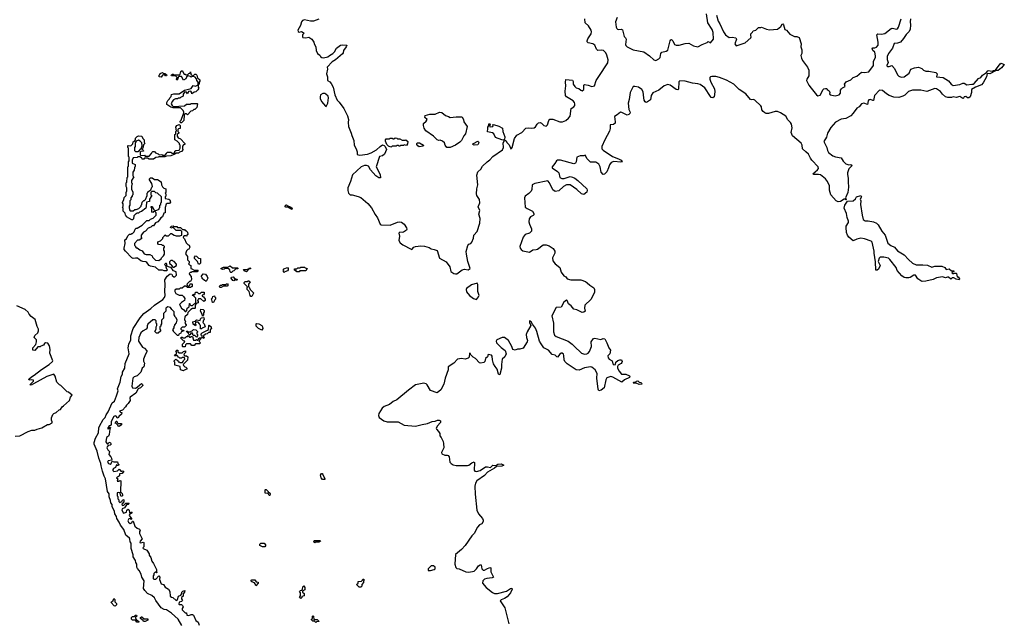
# Model space of a CAD drawing. Extents: x 2494118 to 2687960, y 757339 to 915227.
# Tile 148 of 256: x 2607021 to 2620138, y 818890 to 826925. Entities that reach past the tile are written whole.
import ezdxf

# ---------------------------------------------------------------- set-up
doc = ezdxf.new("R2010")
doc.units = 0

msp = doc.modelspace()

# ---------------------------------------------------------------- linework, layer by layer
at = {"layer": '0CON20XD'}
for points in [[(2611006, 826934), (2610935, 826906), (2610895, 826906), (2610815, 826924), (2610790, 826915), (2610774, 826895), (2610762, 826848), (2610728, 826785), (2610729, 826769), (2610745, 826760), (2610775, 826766), (2610810, 826745), (2610790, 826725), (2610790, 826695), (2610795, 826690), (2610835, 826682), (2610875, 826692), (2610915, 826668), (2610942, 826625), (2610948, 826595), (2610968, 826565), (2610972, 826515), (2610988, 826475), (2611020, 826455), (2611030, 826435), (2611048, 826422), (2611067, 826417), (2611125, 826429), (2611150, 826450), (2611195, 826477), (2611214, 826496), (2611242, 826548), (2611293, 826587), (2611325, 826592), (2611378, 826588), (2611372, 826565), (2611333, 826515), (2611330, 826485), (2611320, 826470), (2611229, 826391), (2611186, 826365), (2611118, 826295), (2611120, 826265), (2611110, 826205), (2611123, 826163), (2611122, 826115), (2611155, 826097), (2611170, 826075), (2611197, 826025), (2611218, 825925), (2611252, 825855), (2611279, 825829), (2611339, 825745), (2611388, 825645), (2611400, 825595), (2611396, 825555), (2611403, 825503), (2611439, 825415), (2611444, 825385), (2611471, 825315), (2611479, 825255), (2611502, 825205), (2611518, 825165), (2611515, 825130), (2611551, 825121), (2611653, 825137), (2611705, 825154), (2611775, 825192), (2611825, 825239), (2611855, 825258), (2611875, 825251), (2611888, 825238), (2611908, 825195), (2611881, 825135), (2611855, 825115), (2611814, 825106), (2611768, 824965), (2611790, 824935), (2611825, 824860), (2611828, 824822), (2611805, 824820), (2611765, 824848), (2611695, 824928), (2611667, 824977), (2611643, 824983), (2611615, 824982), (2611570, 824965), (2611455, 824861), (2611430, 824770), (2611393, 824685), (2611391, 824651), (2611403, 824615), (2611425, 824595), (2611452, 824592), (2611532, 824572), (2611566, 824556), (2611658, 824478), (2611709, 824419), (2611755, 824331), (2611786, 824286), (2611825, 824203), (2611835, 824194), (2611955, 824188), (2612055, 824228), (2612085, 824234), (2612108, 824228), (2612142, 824202), (2612176, 824156), (2612179, 824135), (2612174, 824125), (2612135, 824096), (2612115, 824091), (2612085, 824096), (2612074, 824085), (2612080, 824045), (2612071, 823985), (2612091, 823955), (2612125, 823927), (2612235, 823869), (2612245, 823868), (2612272, 823895), (2612295, 823906), (2612365, 823914), (2612415, 823909), (2612475, 823893), (2612505, 823874), (2612543, 823867), (2612582, 823852), (2612615, 823752), (2612703, 823703), (2612751, 823635), (2612766, 823575), (2612805, 823548), (2612825, 823540), (2612845, 823543), (2612916, 823595), (2612945, 823603), (2612995, 823597), (2613023, 823615), (2612992, 823705), (2612972, 823802), (2612971, 823839), (2612990, 823920), (2613005, 823935), (2613030, 823945), (2613045, 823964), (2613065, 824015), (2613071, 824055), (2613115, 824106), (2613153, 824215), (2613157, 824277), (2613140, 824335), (2613151, 824385), (2613131, 824435), (2613150, 824485), (2613145, 824531), (2613111, 824585), (2613106, 824605), (2613112, 824675), (2613124, 824725), (2613112, 824855), (2613125, 824899), (2613164, 824935), (2613185, 824974), (2613250, 825035), (2613285, 825060), (2613326, 825105), (2613455, 825192), (2613466, 825225), (2613464, 825286), (2613482, 825318), (2613498, 825315), (2613516, 825285), (2613541, 825261), (2613565, 825208), (2613575, 825212), (2613580, 825225), (2613612, 825345), (2613645, 825389), (2613712, 825425), (2613765, 825482), (2613794, 825486), (2613835, 825480), (2613875, 825485), (2613895, 825498), (2613915, 825533), (2613935, 825552), (2613955, 825557), (2613975, 825546), (2614004, 825515), (2614035, 825509), (2614053, 825525), (2614071, 825585), (2614085, 825602), (2614125, 825602), (2614215, 825567), (2614254, 825566), (2614296, 825585), (2614334, 825616), (2614355, 825643), (2614366, 825744), (2614405, 825766), (2614415, 825785), (2614418, 825805), (2614413, 825825), (2614395, 825847), (2614305, 825899), (2614294, 825914), (2614290, 825975), (2614299, 826045), (2614291, 826095), (2614295, 826130), (2614385, 826118), (2614394, 826104), (2614396, 826065), (2614415, 826034), (2614435, 826016), (2614468, 826008), (2614497, 825985), (2614515, 825979), (2614536, 825995), (2614537, 826053), (2614545, 826062), (2614595, 826054), (2614645, 826036), (2614681, 826045), (2614700, 826115), (2614735, 826169), (2614858, 826352), (2614862, 826392), (2614845, 826454), (2614828, 826485), (2614798, 826515), (2614775, 826520), (2614725, 826516), (2614705, 826532), (2614685, 826586), (2614655, 826606), (2614595, 826617), (2614582, 826632), (2614580, 826645), (2614590, 826670), (2614634, 826736), (2614639, 826765), (2614634, 826785), (2614601, 826845), (2614555, 826882), (2614550, 826935)], [(2618888, 826938), (2618883, 826895), (2618889, 826855), (2618886, 826795), (2618867, 826763), (2618848, 826745), (2618830, 826730), (2618796, 826675), (2618755, 826627), (2618715, 826614), (2618671, 826609), (2618650, 826545), (2618594, 826476), (2618579, 826435), (2618576, 826395), (2618593, 826355), (2618572, 826315), (2618575, 826310), (2618585, 826303), (2618605, 826303), (2618640, 826315), (2618676, 826276), (2618687, 826245), (2618721, 826185), (2618734, 826174), (2618765, 826161), (2618805, 826166), (2618870, 826215), (2618895, 826268), (2618944, 826286), (2618995, 826293), (2619040, 826275), (2619063, 826253), (2619095, 826240), (2619135, 826242), (2619225, 826222), (2619242, 826205), (2619234, 826164), (2619326, 826156), (2619395, 826112), (2619429, 826065), (2619455, 826049), (2619545, 826064), (2619585, 826080), (2619605, 826078), (2619638, 826058), (2619705, 826068), (2619723, 826067), (2619738, 826075), (2619795, 826144), (2619825, 826156), (2619849, 826185), (2619900, 826220), (2619915, 826242), (2619925, 826248), (2619975, 826242), (2619995, 826250), (2620020, 826250), (2620020, 826245), (2619945, 826204), (2619912, 826208), (2619902, 826165), (2619858, 826085), (2619834, 826056), (2619754, 826026), (2619702, 825995), (2619702, 825958), (2619685, 825900), (2619665, 825883), (2619650, 825885), (2619625, 825902), (2619605, 825898), (2619595, 825880), (2619585, 825878), (2619545, 825904), (2619495, 825889), (2619455, 825900), (2619435, 825890), (2619385, 825890), (2619355, 825899), (2619315, 825932), (2619288, 825968), (2619235, 826005), (2619215, 826011), (2619105, 825968), (2619025, 825988), (2618915, 825987), (2618862, 825968), (2618815, 825922), (2618785, 825905), (2618735, 825889), (2618666, 825894), (2618606, 825916), (2618568, 825938), (2618515, 825984), (2618475, 825986), (2618409, 825915), (2618395, 825850), (2618385, 825849), (2618355, 825862), (2618335, 825858), (2618326, 825845), (2618315, 825798), (2618265, 825813), (2618238, 825805), (2618205, 825766), (2618173, 825747), (2618125, 825679), (2618093, 825647), (2618025, 825610), (2617965, 825602), (2617891, 825559), (2617829, 825491), (2617785, 825415), (2617769, 825361), (2617736, 825305), (2617773, 825225), (2617782, 825185), (2617795, 825159), (2617853, 825115), (2617890, 825100), (2617965, 825086), (2617991, 825041), (2618028, 825005), (2618065, 824992), (2618095, 824998), (2618110, 824985), (2618069, 824941), (2618050, 824885), (2618048, 824865), (2618060, 824815), (2618057, 824765), (2618064, 824696), (2618052, 824625), (2618023, 824553), (2618030, 824530), (2618025, 824527), (2618017, 824537), (2618005, 824538), (2617955, 824506), (2617925, 824500), (2617898, 824515), (2617828, 824595), (2617808, 824655), (2617811, 824715), (2617782, 824772), (2617755, 824806), (2617690, 824860), (2617664, 824866), (2617600, 824865), (2617588, 824875), (2617650, 824925), (2617661, 824945), (2617659, 824965), (2617574, 825055), (2617555, 825081), (2617530, 825135), (2617495, 825165), (2617451, 825205), (2617446, 825255), (2617432, 825282), (2617315, 825381), (2617299, 825425), (2617312, 825485), (2617302, 825535), (2617292, 825555), (2617255, 825591), (2617229, 825639), (2617157, 825687), (2617115, 825701), (2617085, 825702), (2616995, 825675), (2616965, 825676), (2616946, 825685), (2616925, 825702), (2616909, 825725), (2616903, 825765), (2616895, 825779), (2616816, 825856), (2616795, 825862), (2616775, 825858), (2616757, 825865), (2616697, 825937), (2616606, 825996), (2616535, 826066), (2616439, 826119), (2616344, 826156), (2616295, 826168), (2616241, 826169), (2616224, 826166), (2616216, 826155), (2616216, 826135), (2616230, 826095), (2616279, 826005), (2616281, 825965), (2616273, 825897), (2616256, 825884), (2616235, 825889), (2616222, 825902), (2616147, 826017), (2616085, 826061), (2616055, 826072), (2615985, 826081), (2615885, 826107), (2615815, 826113), (2615804, 826096), (2615799, 826001), (2615790, 825990), (2615765, 825997), (2615689, 826055), (2615654, 826064), (2615609, 826045), (2615535, 825985), (2615458, 825952), (2615435, 825915), (2615425, 825857), (2615385, 825830), (2615365, 825824), (2615355, 825830), (2615339, 825855), (2615336, 825886), (2615328, 825965), (2615311, 825995), (2615264, 826025), (2615215, 826038), (2615196, 826034), (2615153, 825957), (2615142, 825865), (2615126, 825815), (2615138, 825728), (2615154, 825695), (2615150, 825675), (2615138, 825662), (2615114, 825656), (2615045, 825690), (2615025, 825692), (2614983, 825657), (2614945, 825636), (2614956, 825565), (2614952, 825548), (2614932, 825528), (2614886, 825524), (2614887, 825475), (2614878, 825442), (2614815, 825328), (2614777, 825235), (2614775, 825207), (2614795, 825188), (2614918, 825105), (2615000, 825075), (2615035, 825056), (2615044, 825044)], [(2614979, 826955), (2614957, 826895), (2614967, 826825), (2614976, 826806), (2614987, 826797), (2615005, 826793), (2615035, 826797), (2615051, 826791), (2615072, 826702), (2615094, 826684), (2615102, 826668), (2615092, 826595), (2615095, 826582), (2615115, 826562), (2615195, 826523), (2615335, 826496), (2615410, 826445), (2615470, 826390), (2615495, 826381), (2615535, 826402), (2615555, 826423), (2615563, 826477), (2615574, 826495), (2615635, 826505), (2615655, 826521), (2615688, 826642), (2615695, 826657), (2615705, 826660), (2615721, 826645), (2615745, 826594), (2615765, 826584), (2615805, 826588), (2615885, 826609), (2615935, 826612), (2615998, 826578), (2616055, 826564), (2616115, 826596), (2616179, 826621), (2616195, 826637), (2616225, 826618), (2616265, 826665), (2616260, 826755), (2616245, 826795), (2616187, 826885), (2616169, 827005)], [(2616303, 826985), (2616327, 826907), (2616350, 826870), (2616398, 826765), (2616425, 826724), (2616475, 826686), (2616515, 826692), (2616563, 826683), (2616570, 826665), (2616550, 826605), (2616565, 826578), (2616688, 826615), (2616762, 826685), (2616767, 826695), (2616760, 826715), (2616762, 826735), (2616785, 826760), (2616792, 826778), (2616830, 826785), (2616865, 826822), (2616895, 826820), (2616905, 826827), (2616970, 826800), (2617012, 826792), (2617115, 826801), (2617160, 826835), (2617179, 826865), (2617190, 826870), (2617198, 826858), (2617214, 826795), (2617235, 826787), (2617281, 826731), (2617345, 826702), (2617375, 826700), (2617407, 826687), (2617432, 826605), (2617427, 826565), (2617443, 826523), (2617439, 826475), (2617429, 826449), (2617435, 826415), (2617451, 826381), (2617516, 826295), (2617534, 826255), (2617532, 826178), (2617506, 826135), (2617504, 826115), (2617536, 826055), (2617565, 826015), (2617636, 825925), (2617655, 825910), (2617685, 825922), (2617725, 825994), (2617735, 826004), (2617755, 826010), (2617775, 826008), (2617780, 825995), (2617806, 825976), (2617812, 825955), (2617808, 825938), (2617820, 825925), (2617885, 825913), (2617937, 825925), (2617954, 825945), (2617958, 825985), (2617968, 826005), (2617981, 826019), (2618018, 826035), (2618008, 826065), (2618032, 826098), (2618095, 826125), (2618126, 826154), (2618173, 826175), (2618234, 826226), (2618275, 826221), (2618335, 826233), (2618396, 826315), (2618395, 826370), (2618421, 826425), (2618423, 826445), (2618413, 826493), (2618388, 826515), (2618377, 826545), (2618385, 826551), (2618415, 826551), (2618435, 826558), (2618457, 826585), (2618459, 826625), (2618438, 826725), (2618455, 826738), (2618504, 826734), (2618545, 826742), (2618630, 826810), (2618645, 826814), (2618705, 826800), (2618715, 826803), (2618729, 826825), (2618763, 826935)], [(2609175, 825550), (2609162, 825552), (2609160, 825575), (2609172, 825588), (2609200, 825665), (2609210, 825675), (2609210, 825695), (2609198, 825718), (2609162, 825752), (2609065, 825750), (2609035, 825760), (2608980, 825795), (2608982, 825825), (2608995, 825850), (2609018, 825872), (2609020, 825885), (2609038, 825902), (2609045, 825930), (2609075, 825940), (2609145, 825940), (2609215, 825988), (2609305, 826010), (2609333, 826047), (2609365, 826040), (2609400, 826060), (2609400, 826095), (2609380, 826115), (2609378, 826138), (2609358, 826158), (2609335, 826170), (2609315, 826170), (2609305, 826160), (2609295, 826170), (2609265, 826180), (2609242, 826158), (2609235, 826140), (2609205, 826120), (2609178, 826168), (2609145, 826170), (2609132, 826158), (2609130, 826135), (2609115, 826120), (2609110, 826135), (2609120, 826145), (2609120, 826155), (2609098, 826178), (2609045, 826180), (2609040, 826185), (2609055, 826200), (2609065, 826200), (2609075, 826190), (2609145, 826190), (2609158, 826202), (2609170, 826235), (2609185, 826250), (2609212, 826202), (2609225, 826200), (2609235, 826190), (2609258, 826192), (2609275, 826210), (2609288, 826212), (2609295, 826230), (2609302, 826202), (2609325, 826180), (2609338, 826182), (2609355, 826200), (2609368, 826198), (2609380, 826185), (2609392, 826152), (2609420, 826125), (2609420, 826105), (2609410, 826095), (2609410, 826065), (2609400, 826060), (2609400, 826025), (2609408, 826015), (2609395, 825990), (2609370, 825965), (2609345, 825960), (2609330, 825945), (2609315, 825940), (2609312, 825962), (2609302, 825972), (2609272, 825968), (2609255, 825940), (2609245, 825960), (2609215, 825960), (2609200, 825935), (2609200, 825905), (2609162, 825888), (2609155, 825880), (2609135, 825880), (2609122, 825872), (2609095, 825870), (2609072, 825858), (2609052, 825838), (2609040, 825805), (2609052, 825782), (2609065, 825770), (2609215, 825780), (2609245, 825800), (2609295, 825800), (2609305, 825808), (2609385, 825810), (2609390, 825805), (2609380, 825755), (2609355, 825730), (2609342, 825728), (2609325, 825712), (2609302, 825708), (2609255, 825660), (2609245, 825670), (2609225, 825670), (2609212, 825658), (2609208, 825585), (2609175, 825550)], [(2620055, 826250), (2620020, 826250), (2620020, 826255), (2620081, 826339), (2620097, 826347), (2620138, 826328), (2620103, 826285), (2620055, 826250)], [(2608905, 826160), (2608880, 826165), (2608880, 826185), (2608890, 826195), (2608892, 826208), (2608925, 826220), (2608935, 826210), (2608955, 826210), (2608977, 826197), (2608980, 826185), (2608975, 826180), (2608965, 826180), (2608955, 826190), (2608922, 826188), (2608905, 826160)], [(2611105, 825770), (2611128, 825815), (2611137, 825887), (2611130, 825905), (2611100, 825935), (2611085, 825942), (2611058, 825942), (2611030, 825925), (2611022, 825898), (2611022, 825875), (2611044, 825835), (2611095, 825772), (2611105, 825770)], [(2612755, 825222), (2612710, 825225), (2612688, 825255), (2612682, 825285), (2612655, 825308), (2612625, 825320), (2612605, 825318), (2612585, 825324), (2612536, 825376), (2612434, 825445), (2612411, 825481), (2612399, 825515), (2612403, 825545), (2612438, 825575), (2612448, 825595), (2612420, 825625), (2612425, 825648), (2612485, 825668), (2612555, 825667), (2612615, 825693), (2612645, 825688), (2612695, 825650), (2612735, 825637), (2612755, 825622), (2612835, 825633), (2612905, 825632), (2612916, 825626), (2612933, 825595), (2612937, 825565), (2612982, 825505), (2612960, 825405), (2612940, 825380), (2612905, 825318), (2612883, 825297), (2612826, 825254), (2612755, 825222)], [(2608448, 824762), (2608452, 824825), (2608460, 824835), (2608460, 824965), (2608470, 824975), (2608470, 825035), (2608480, 825045), (2608480, 825095), (2608470, 825105), (2608470, 825215), (2608463, 825223), (2608462, 825245), (2608465, 825250), (2608502, 825248), (2608528, 825272), (2608535, 825300), (2608550, 825310), (2608562, 825328), (2608563, 825347), (2608585, 825370), (2608605, 825378), (2608650, 825375), (2608662, 825342), (2608678, 825325), (2608680, 825295), (2608690, 825275), (2608672, 825258), (2608660, 825215), (2608650, 825205), (2608668, 825188), (2608670, 825175), (2608635, 825170), (2608628, 825162), (2608628, 825128), (2608638, 825118), (2608685, 825120), (2608695, 825110), (2608745, 825110), (2608778, 825142), (2608782, 825158), (2608795, 825170), (2608815, 825170), (2608832, 825152), (2608865, 825140), (2608878, 825128), (2608915, 825130), (2608925, 825120), (2608958, 825122), (2608978, 825142), (2608985, 825160), (2609035, 825160), (2609048, 825148), (2609075, 825150), (2609088, 825162), (2609090, 825175), (2609100, 825185), (2609145, 825190), (2609160, 825215), (2609160, 825255), (2609150, 825265), (2609148, 825278), (2609118, 825308), (2609090, 825325), (2609090, 825395), (2609100, 825405), (2609100, 825435), (2609110, 825445), (2609100, 825495), (2609115, 825518), (2609145, 825530), (2609160, 825515), (2609160, 825475), (2609138, 825472), (2609128, 825462), (2609128, 825438), (2609140, 825425), (2609140, 825415), (2609120, 825395), (2609120, 825375), (2609132, 825352), (2609165, 825340), (2609220, 825275), (2609220, 825265), (2609202, 825258), (2609188, 825242), (2609188, 825208), (2609200, 825195), (2609175, 825170), (2609148, 825162), (2609135, 825150), (2609105, 825150), (2609090, 825135), (2609035, 825112), (2608975, 825110), (2608955, 825100), (2608875, 825100), (2608867, 825093), (2608835, 825090), (2608805, 825070), (2608745, 825070), (2608725, 825080), (2608685, 825080), (2608675, 825070), (2608655, 825070), (2608648, 825088), (2608635, 825090), (2608625, 825100), (2608595, 825100), (2608585, 825090), (2608532, 825088), (2608520, 825055), (2608520, 825015), (2608558, 824998), (2608560, 824975), (2608550, 824955), (2608547, 824923), (2608530, 824895), (2608530, 824845), (2608540, 824835), (2608510, 824785), (2608510, 824755), (2608520, 824745), (2608517, 824723), (2608510, 824715), (2608510, 824665), (2608530, 824635), (2608530, 824595), (2608520, 824585), (2608520, 824575), (2608500, 824555), (2608500, 824525), (2608490, 824515), (2608490, 824455), (2608480, 824445), (2608478, 824425), (2608482, 824392), (2608495, 824380), (2608535, 824380), (2608555, 824400), (2608575, 824400), (2608608, 824412), (2608640, 824445), (2608640, 824455), (2608650, 824465), (2608652, 824498), (2608675, 824520), (2608685, 824520), (2608698, 824532), (2608720, 824585), (2608720, 824615), (2608730, 824625), (2608730, 824635), (2608768, 824662), (2608780, 824695), (2608790, 824705), (2608780, 824745), (2608750, 824795), (2608752, 824808), (2608765, 824820), (2608785, 824820), (2608815, 824800), (2608855, 824800), (2608908, 824768), (2608910, 824725), (2608922, 824702), (2608942, 824682), (2608970, 824675), (2608968, 824625), (2608960, 824615), (2608966, 824606), (2608970, 824575), (2608960, 824565), (2608960, 824545), (2609010, 824535), (2609020, 824525), (2609030, 824495), (2609015, 824480), (2608985, 824480), (2608972, 824468), (2608958, 824425), (2608960, 824355), (2608942, 824348), (2608925, 824300), (2608902, 824288), (2608885, 824260), (2608860, 824235), (2608830, 824220), (2608805, 824180), (2608785, 824180), (2608770, 824165), (2608732, 824148), (2608698, 824112), (2608672, 824098), (2608640, 824055), (2608640, 824025), (2608648, 824012), (2608615, 823990), (2608592, 823988), (2608552, 823948), (2608550, 823925), (2608560, 823915), (2608562, 823902), (2608575, 823890), (2608588, 823888), (2608622, 823862), (2608655, 823850), (2608678, 823808), (2608705, 823798), (2608755, 823800), (2608785, 823780), (2608792, 823762), (2608832, 823722), (2608875, 823720), (2608908, 823742), (2608910, 823755), (2608938, 823782), (2608950, 823805), (2608950, 823845), (2608940, 823855), (2608940, 823885), (2608950, 823895), (2608950, 823905), (2608938, 823918), (2608925, 823920), (2608915, 823930), (2608872, 823932), (2608860, 823945), (2608862, 823968), (2608898, 823982), (2608928, 824012), (2608930, 824025), (2608948, 824042), (2608955, 824060), (2608975, 824050), (2609005, 824050), (2609035, 824080), (2609045, 824080), (2609080, 824055), (2609105, 824048), (2609155, 824048), (2609180, 824055), (2609180, 824105), (2609168, 824118), (2609105, 824120), (2609065, 824160), (2609035, 824150), (2609030, 824165), (2609042, 824178), (2609065, 824180), (2609075, 824170), (2609115, 824170), (2609125, 824160), (2609165, 824160), (2609192, 824132), (2609215, 824130), (2609225, 824120), (2609235, 824120), (2609258, 824098), (2609260, 824065), (2609250, 824055), (2609248, 824042), (2609235, 824050), (2609215, 824050), (2609202, 824038), (2609200, 824025), (2609218, 824008), (2609240, 823955), (2609262, 823932), (2609280, 823925), (2609290, 823895), (2609275, 823870), (2609262, 823868), (2609242, 823848), (2609228, 823808), (2609258, 823775), (2609258, 823728), (2609280, 823705), (2609280, 823685), (2609270, 823675), (2609282, 823662), (2609300, 823655), (2609302, 823612), (2609315, 823610), (2609345, 823590), (2609395, 823590), (2609400, 823585), (2609385, 823570), (2609315, 823570), (2609305, 823560), (2609292, 823558), (2609280, 823545), (2609282, 823532), (2609307, 823507), (2609310, 823465), (2609295, 823440), (2609282, 823438), (2609252, 823408), (2609250, 823395), (2609262, 823382), (2609275, 823380), (2609288, 823392), (2609292, 823408), (2609315, 823410), (2609320, 823405), (2609320, 823375), (2609315, 823370), (2609305, 823370), (2609295, 823360), (2609255, 823360), (2609235, 823380), (2609215, 823380), (2609185, 823350), (2609158, 823352), (2609145, 823340), (2609105, 823338), (2609090, 823325), (2609090, 823305), (2609100, 823280), (2609145, 823260), (2609185, 823260), (2609202, 823242), (2609220, 823215), (2609218, 823185), (2609175, 823162), (2609148, 823135), (2609176, 823086), (2609210, 823065), (2609225, 823040), (2609235, 823040), (2609248, 823052), (2609253, 823087), (2609278, 823102), (2609282, 823148), (2609288, 823148), (2609290, 823135), (2609302, 823122), (2609325, 823120), (2609368, 823162), (2609368, 823218), (2609338, 823248), (2609320, 823255), (2609335, 823270), (2609345, 823260), (2609358, 823272), (2609362, 823298), (2609385, 823300), (2609405, 823280), (2609425, 823280), (2609445, 823300), (2609478, 823298), (2609480, 823275), (2609468, 823262), (2609452, 823258), (2609450, 823245), (2609468, 823238), (2609490, 823205), (2609490, 823185), (2609475, 823172), (2609435, 823210), (2609402, 823208), (2609400, 823195), (2609390, 823185), (2609400, 823175), (2609400, 823155), (2609372, 823148), (2609360, 823125), (2609360, 823085), (2609355, 823080), (2609325, 823080), (2609302, 823068), (2609262, 823028), (2609255, 823000), (2609222, 822968), (2609218, 822935), (2609228, 822905), (2609220, 822885), (2609240, 822865), (2609240, 822855), (2609215, 822830), (2609185, 822830), (2609170, 822815), (2609170, 822805), (2609182, 822792), (2609205, 822790), (2609208, 822782), (2609172, 822768), (2609166, 822754), (2609142, 822738), (2609135, 822720), (2609125, 822720), (2609070, 822775), (2609070, 822785), (2609060, 822795), (2609080, 822825), (2609080, 822845), (2609090, 822855), (2609090, 822865), (2609112, 822888), (2609120, 822925), (2609108, 822958), (2609090, 822975), (2609090, 822985), (2609080, 822995), (2609080, 823035), (2609047, 823067), (2609032, 823092), (2608995, 823104), (2608970, 823085), (2608968, 823045), (2608938, 823012), (2608936, 822954), (2608910, 822925), (2608910, 822875), (2608900, 822865), (2608900, 822845), (2608890, 822835), (2608890, 822805), (2608900, 822785), (2608865, 822750), (2608845, 822750), (2608828, 822768), (2608820, 822775), (2608840, 822805), (2608840, 822835), (2608850, 822855), (2608850, 822875), (2608840, 822885), (2608838, 822918), (2608825, 822930), (2608795, 822930), (2608730, 822870), (2608718, 822852), (2608718, 822825), (2608708, 822805), (2608665, 822783), (2608637, 822755), (2608610, 822695), (2608606, 822646), (2608612, 822632), (2608658, 822568), (2608685, 822551), (2608716, 822515), (2608716, 822505), (2608696, 822474), (2608671, 822405), (2608671, 822381), (2608682, 822355), (2608674, 822306), (2608652, 822288), (2608635, 822233), (2608585, 822186), (2608548, 822172), (2608529, 822151), (2608513, 822045), (2608526, 822026), (2608565, 822020), (2608588, 822032), (2608620, 822065), (2608645, 822080), (2608658, 822068), (2608660, 822055), (2608630, 822025), (2608600, 822010), (2608568, 821955), (2608495, 821898), (2608490, 821885), (2608492, 821855), (2608466, 821814), (2608444, 821795), (2608430, 821770), (2608393, 821727), (2608365, 821720)], [(2613465, 825322), (2613445, 825324), (2613359, 825359), (2613338, 825405), (2613318, 825418), (2613252, 825432), (2613260, 825475), (2613258, 825495), (2613270, 825515), (2613272, 825538), (2613285, 825540), (2613290, 825535), (2613280, 825505), (2613295, 825498), (2613326, 825504), (2613330, 825515), (2613320, 825525), (2613335, 825530), (2613405, 825507), (2613455, 825480), (2613458, 825435), (2613486, 825364), (2613479, 825331), (2613465, 825322)], [(2611965, 825230), (2611935, 825242), (2611914, 825264), (2611893, 825307), (2611893, 825327), (2611905, 825340), (2611945, 825340), (2611955, 825350), (2611985, 825350), (2611995, 825340), (2612005, 825340), (2612025, 825352), (2612045, 825350), (2612055, 825340), (2612085, 825340), (2612115, 825320), (2612155, 825320), (2612167, 825327), (2612190, 825305), (2612187, 825273), (2612175, 825250), (2612145, 825260), (2612135, 825250), (2612095, 825250), (2612085, 825240), (2612075, 825240), (2612065, 825250), (2612045, 825250), (2612035, 825240), (2611985, 825240), (2611975, 825232), (2611965, 825230)], [(2608595, 825170), (2608618, 825182), (2608620, 825195), (2608638, 825212), (2608652, 825245), (2608648, 825288), (2608628, 825308), (2608605, 825320), (2608572, 825308), (2608560, 825285), (2608558, 825235), (2608550, 825225), (2608552, 825182), (2608565, 825170), (2608595, 825170)], [(2612345, 825234), (2612325, 825244), (2612311, 825265), (2612310, 825275), (2612322, 825288), (2612348, 825285), (2612400, 825255), (2612397, 825243), (2612345, 825234)], [(2613075, 825253), (2613058, 825265), (2613065, 825278), (2613125, 825308), (2613135, 825300), (2613137, 825285), (2613125, 825261), (2613075, 825253)], [(2615044, 825044), (2615050, 825035), (2615030, 825030), (2614935, 825038), (2614902, 825025), (2614878, 824995), (2614867, 824953), (2614845, 824900), (2614810, 824870), (2614795, 824866), (2614766, 824895), (2614754, 824966), (2614735, 825004), (2614695, 825028), (2614625, 825029), (2614579, 825075), (2614555, 825122), (2614535, 825112), (2614486, 825114), (2614445, 825096), (2614435, 825033), (2614424, 825015), (2614405, 825007), (2614225, 825054), (2614185, 825055), (2614173, 825047), (2614151, 825009), (2614113, 824965), (2614115, 824954), (2614186, 824906), (2614204, 824885), (2614217, 824825), (2614242, 824812), (2614275, 824810), (2614355, 824836), (2614385, 824830), (2614416, 824815), (2614456, 824786), (2614577, 824675), (2614580, 824655), (2614575, 824630), (2614535, 824597), (2614505, 824608), (2614445, 824665), (2614355, 824727), (2614305, 824725), (2614266, 824705), (2614204, 824646), (2614155, 824640), (2614122, 824662), (2614078, 824755), (2614055, 824780), (2613885, 824744), (2613848, 824725), (2613844, 824665), (2613836, 824644), (2613805, 824611), (2613755, 824578), (2613747, 824555), (2613755, 824431), (2613782, 824412), (2613855, 824377), (2613872, 824345), (2613872, 824328), (2613863, 824317), (2613825, 824303), (2613807, 824273), (2613802, 824235), (2613812, 824202), (2613839, 824139), (2613840, 824110), (2613815, 824085), (2613754, 824065), (2613729, 824031), (2613685, 823905), (2613689, 823885), (2613702, 823865), (2613725, 823850), (2613815, 823832), (2613858, 823862), (2613900, 823865), (2613918, 823872), (2613993, 823927), (2614035, 823929), (2614075, 823913), (2614128, 823878), (2614150, 823845), (2614149, 823815), (2614118, 823755), (2614125, 823713), (2614153, 823675), (2614216, 823626), (2614235, 823565), (2614270, 823515), (2614295, 823504), (2614316, 823474), (2614365, 823464), (2614495, 823462), (2614561, 823441), (2614582, 823422), (2614615, 823390), (2614671, 823355), (2614679, 823335), (2614680, 823295), (2614628, 823202), (2614548, 823125), (2614546, 823085), (2614556, 823044), (2614535, 823031), (2614515, 823027), (2614445, 823062), (2614402, 823072), (2614370, 823115), (2614334, 823144), (2614316, 823186), (2614305, 823191), (2614272, 823165), (2614233, 823097), (2614168, 823092), (2614111, 822985), (2614131, 822885), (2614132, 822772), (2614147, 822727), (2614169, 822709), (2614330, 822645), (2614382, 822605), (2614407, 822577), (2614504, 822484), (2614545, 822473), (2614575, 822477), (2614595, 822485), (2614612, 822508), (2614637, 822575), (2614636, 822635), (2614665, 822680), (2614685, 822687), (2614765, 822670), (2614795, 822682), (2614815, 822677), (2614844, 822625), (2614868, 822558), (2614890, 822525), (2614882, 822475), (2614855, 822450), (2614859, 822425), (2614875, 822407), (2614913, 822383), (2614925, 822343), (2614935, 822330), (2614960, 822335), (2614962, 822365), (2614990, 822390), (2615015, 822399), (2615038, 822395), (2615046, 822376), (2615045, 822362), (2615032, 822348), (2614992, 822325), (2614985, 822310), (2614986, 822285), (2615006, 822245), (2615038, 822208), (2615095, 822206), (2615144, 822184), (2615151, 822175), (2615147, 822163), (2615079, 822131), (2615045, 822100), (2614923, 822167), (2614895, 822174), (2614845, 822157), (2614830, 822130), (2614806, 822024), (2614767, 821993), (2614735, 821986), (2614726, 822005), (2614708, 822152), (2614716, 822215), (2614686, 822266), (2614645, 822300), (2614625, 822302), (2614545, 822289), (2614475, 822261), (2614434, 822264), (2614315, 822345), (2614282, 822375), (2614273, 822395), (2614272, 822455), (2614265, 822471), (2614246, 822485), (2614234, 822486), (2614215, 822472), (2614185, 822434), (2614175, 822437), (2614155, 822461), (2614116, 822466), (2614066, 822525), (2614006, 822556), (2613968, 822608), (2613946, 822646), (2613912, 822775), (2613895, 822820), (2613851, 822871), (2613835, 822903), (2613815, 822915), (2613813, 822895), (2613829, 822855), (2613781, 822769), (2613770, 822735), (2613774, 822695), (2613787, 822655), (2613784, 822636), (2613727, 822553), (2613685, 822538), (2613655, 822540), (2613624, 822526), (2613593, 822533), (2613578, 822575), (2613535, 822654), (2613480, 822695), (2613448, 822695), (2613377, 822663), (2613368, 822645), (2613373, 822625), (2613435, 822561), (2613490, 822520), (2613504, 822475), (2613485, 822436), (2613451, 822405), (2613439, 822335), (2613442, 822285), (2613419, 822201), (2613405, 822198), (2613400, 822205), (2613384, 822274), (2613355, 822308), (2613334, 822345), (2613320, 822395), (2613317, 822445), (2613305, 822460), (2613264, 822466), (2613254, 822436), (2613227, 822413), (2613220, 822375), (2613205, 822362), (2613165, 822351), (2613145, 822357), (2613095, 822413), (2613061, 822431), (2613030, 822465), (2613025, 822480), (2613013, 822487), (2613007, 822433), (2612995, 822418), (2612955, 822404), (2612905, 822417), (2612855, 822404), (2612804, 822355), (2612730, 822305), (2612728, 822265), (2612688, 822152), (2612671, 822075), (2612633, 821997), (2612585, 821960), (2612495, 821990), (2612451, 822065), (2612435, 822077), (2612405, 822085), (2612295, 822064), (2612202, 821995), (2612047, 821863), (2611995, 821844), (2611946, 821804), (2611875, 821776), (2611848, 821755), (2611805, 821685), (2611801, 821655), (2611809, 821629), (2611874, 821584), (2611915, 821570), (2612063, 821573), (2612145, 821529), (2612295, 821512), (2612385, 821538), (2612455, 821550), (2612515, 821576), (2612555, 821579), (2612586, 821594), (2612610, 821595), (2612627, 821585), (2612626, 821565), (2612581, 821515), (2612569, 821485), (2612573, 821473), (2612602, 821445), (2612620, 821415), (2612620, 821385), (2612637, 821365), (2612662, 821312), (2612669, 821285), (2612670, 821225), (2612640, 821165), (2612643, 821145), (2612685, 821126), (2612715, 821130), (2612729, 821125), (2612741, 821105), (2612753, 821035), (2612769, 821015), (2612795, 820999), (2612835, 820990), (2612985, 820989), (2613006, 820994), (2613043, 821027), (2613075, 821038), (2613080, 821025), (2613077, 820927), (2613086, 820916), (2613105, 820911), (2613155, 820924), (2613228, 820972), (2613255, 820973), (2613295, 820963), (2613325, 820997), (2613365, 820990), (2613392, 821008), (2613435, 821011), (2613472, 820995), (2613445, 820982), (2613374, 820976), (2613347, 820953), (2613255, 820900), (2613214, 820856), (2613111, 820785), (2613093, 820757), (2613085, 820715), (2613091, 820611), (2613112, 820395), (2613135, 820345), (2613186, 820285), (2613194, 820265), (2613194, 820245), (2613178, 820215), (2613145, 820199), (2613119, 820171), (2613075, 820085), (2613043, 820055), (2612954, 819925), (2612908, 819872), (2612825, 819805), (2612819, 819675), (2612832, 819632), (2612845, 819619), (2612875, 819615), (2612965, 819577), (2613005, 819570), (2613076, 819585), (2613108, 819615), (2613134, 819656), (2613155, 819670), (2613168, 819668), (2613179, 819615), (2613195, 819596), (2613215, 819598), (2613244, 819615), (2613285, 819634), (2613300, 819630), (2613296, 819575), (2613332, 819505), (2613314, 819496), (2613245, 819488), (2613213, 819477), (2613190, 819455), (2613186, 819425), (2613235, 819368), (2613318, 819298), (2613345, 819285), (2613385, 819287), (2613505, 819318), (2613558, 819355), (2613576, 819356), (2613581, 819345), (2613561, 819295), (2613516, 819244), (2613479, 819221), (2613435, 819204), (2613423, 819187), (2613484, 819095), (2613538, 818885)], [(2609181, 818861), (2609133, 818943), (2609045, 819024), (2608975, 819071), (2608944, 819074), (2608908, 819098), (2608835, 819194), (2608819, 819229), (2608780, 819260), (2608722, 819285), (2608687, 819327), (2608672, 819355), (2608681, 819455), (2608648, 819505), (2608641, 819545), (2608615, 819592), (2608589, 819619), (2608582, 819635), (2608584, 819654), (2608583, 819675), (2608568, 819698), (2608563, 819725), (2608534, 819774), (2608533, 819803), (2608508, 819885), (2608505, 819955), (2608494, 819975), (2608488, 820008), (2608482, 820022), (2608437, 820065), (2608409, 820139), (2608365, 820198), (2608348, 820238), (2608315, 820284), (2608310, 820310), (2608290, 820345), (2608286, 820376), (2608255, 820444), (2608251, 820471), (2608234, 820495), (2608232, 820525), (2608215, 820572), (2608212, 820612), (2608193, 820645), (2608165, 820815), (2608147, 820847), (2608125, 820913), (2608105, 820985), (2608103, 821015), (2608075, 821087), (2608053, 821183), (2608015, 821273), (2608015, 821297), (2608032, 821355), (2608073, 821427), (2608075, 821490), (2608086, 821515), (2608135, 821603), (2608160, 821630), (2608174, 821665), (2608202, 821705), (2608255, 821823), (2608283, 821847), (2608313, 821917), (2608331, 821985), (2608325, 822010), (2608361, 822099), (2608372, 822175), (2608390, 822205), (2608390, 822235), (2608424, 822286), (2608425, 822348), (2608478, 822475), (2608467, 822557), (2608475, 822607), (2608501, 822665), (2608502, 822715), (2608535, 822816), (2608626, 822955), (2608675, 823013), (2608770, 823080), (2608817, 823125), (2608930, 823200), (2608951, 823229), (2608961, 823255), (2608953, 823313), (2608961, 823395), (2608957, 823463), (2608985, 823510), (2609025, 823540), (2609048, 823538), (2609052, 823522), (2609075, 823500), (2609088, 823502), (2609110, 823525), (2609108, 823568), (2609072, 823582), (2609052, 823602), (2609050, 823615), (2609038, 823628), (2609015, 823630), (2608980, 823645), (2608982, 823672), (2608975, 823680), (2608965, 823680), (2608952, 823665), (2608968, 823648), (2608968, 823635), (2608978, 823608), (2608990, 823595), (2608977, 823583), (2608945, 823582), (2608922, 823592), (2608875, 823592), (2608832, 823632), (2608765, 823644), (2608745, 823654), (2608714, 823694), (2608701, 823701), (2608660, 823705), (2608634, 823715), (2608590, 823750), (2608565, 823752), (2608535, 823744), (2608514, 823755), (2608430, 823845), (2608415, 823868), (2608411, 823885), (2608427, 823945), (2608424, 823995), (2608443, 824007), (2608462, 824048), (2608485, 824070), (2608505, 824070), (2608515, 824080), (2608525, 824080), (2608548, 824102), (2608560, 824135), (2608575, 824150), (2608585, 824150), (2608652, 824188), (2608715, 824250), (2608745, 824250), (2608765, 824270), (2608798, 824282), (2608838, 824322), (2608840, 824355), (2608828, 824368), (2608805, 824370), (2608795, 824360), (2608783, 824363), (2608780, 824415), (2608773, 824423), (2608772, 824438), (2608785, 824440), (2608790, 824435), (2608802, 824402), (2608825, 824380), (2608878, 824402), (2608880, 824415), (2608890, 824425), (2608890, 824455), (2608900, 824465), (2608900, 824485), (2608910, 824495), (2608910, 824565), (2608858, 824618), (2608835, 824620), (2608815, 824640), (2608782, 824638), (2608770, 824625), (2608770, 824595), (2608780, 824585), (2608750, 824535), (2608750, 824505), (2608710, 824495), (2608707, 824437), (2608700, 824415), (2608645, 824370), (2608618, 824362), (2608605, 824350), (2608585, 824350), (2608575, 824340), (2608562, 824338), (2608540, 824315), (2608538, 824272), (2608525, 824260), (2608515, 824260), (2608442, 824302), (2608440, 824315), (2608430, 824325), (2608428, 824348), (2608400, 824375), (2608400, 824415), (2608392, 824425), (2608400, 824445), (2608400, 824475), (2608390, 824485), (2608390, 824495), (2608410, 824525), (2608412, 824558), (2608440, 824585), (2608440, 824625), (2608450, 824645), (2608450, 824685), (2608440, 824705), (2608440, 824755), (2608448, 824762)], [(2619045, 823441), (2619025, 823447), (2618987, 823475), (2618955, 823526), (2618935, 823526), (2618885, 823493), (2618865, 823489), (2618825, 823487), (2618805, 823494), (2618771, 823515), (2618710, 823585), (2618696, 823625), (2618614, 823735), (2618595, 823749), (2618535, 823764), (2618485, 823766), (2618469, 823751), (2618458, 823708), (2618483, 823655), (2618463, 823605), (2618445, 823591), (2618425, 823590), (2618422, 823702), (2618404, 823815), (2618406, 823846), (2618379, 823965), (2618365, 823976), (2618275, 824009), (2618225, 824016), (2618175, 824004), (2618125, 823980), (2618065, 824032), (2618049, 824055), (2618034, 824094), (2618030, 824160), (2618032, 824175), (2618061, 824225), (2618064, 824245), (2618044, 824294), (2618036, 824346), (2618004, 824415), (2618014, 824455), (2618049, 824511), (2618125, 824516), (2618158, 824542), (2618171, 824569), (2618225, 824583), (2618237, 824565), (2618220, 824535), (2618229, 824515), (2618224, 824466), (2618243, 824325), (2618258, 824265), (2618285, 824248), (2618325, 824249), (2618395, 824234), (2618436, 824215), (2618457, 824195), (2618508, 824108), (2618550, 824055), (2618585, 823952), (2618625, 823921), (2618676, 823896), (2618715, 823848), (2618804, 823795), (2618863, 823733), (2618916, 823686), (2618965, 823664), (2619055, 823664), (2619115, 823656), (2619175, 823632), (2619214, 823646), (2619306, 823646), (2619346, 823626), (2619365, 823600), (2619405, 823610), (2619435, 823580), (2619465, 823580), (2619468, 823572), (2619452, 823568), (2619440, 823555), (2619453, 823543), (2619465, 823550), (2619495, 823550), (2619500, 823545), (2619512, 823502), (2619525, 823500), (2619540, 823475), (2619535, 823460), (2619495, 823470), (2619465, 823488), (2619443, 823487), (2619425, 823470), (2619396, 823496), (2619382, 823498), (2619355, 823490), (2619315, 823502), (2619233, 823487), (2619192, 823465), (2619095, 823443), (2619045, 823441)], [(2610645, 824400), (2610595, 824430), (2610565, 824430), (2610560, 824435), (2610562, 824458), (2610575, 824460), (2610585, 824450), (2610635, 824430), (2610650, 824415), (2610645, 824400)], [(2609415, 823670), (2609402, 823672), (2609388, 823708), (2609350, 823745), (2609350, 823765), (2609365, 823780), (2609378, 823778), (2609402, 823752), (2609430, 823745), (2609430, 823685), (2609415, 823670)], [(2609075, 823630), (2609110, 823655), (2609112, 823672), (2609078, 823708), (2609065, 823710), (2609055, 823720), (2609035, 823720), (2609018, 823702), (2609018, 823678), (2609040, 823665), (2609042, 823652), (2609062, 823632), (2609075, 823630)], [(2609845, 823560), (2609835, 823560), (2609825, 823570), (2609820, 823595), (2609805, 823610), (2609758, 823612), (2609745, 823602), (2609725, 823600), (2609700, 823615), (2609735, 823630), (2609795, 823630), (2609825, 823650), (2609855, 823620), (2609925, 823620), (2609930, 823615), (2609925, 823610), (2609902, 823608), (2609875, 823580), (2609862, 823578), (2609845, 823560)], [(2610545, 823560), (2610530, 823575), (2610540, 823585), (2610532, 823598), (2610542, 823608), (2610588, 823628), (2610600, 823615), (2610600, 823595), (2610588, 823582), (2610555, 823570), (2610545, 823560)], [(2610745, 823570), (2610715, 823570), (2610705, 823580), (2610695, 823580), (2610680, 823595), (2610685, 823610), (2610715, 823610), (2610725, 823620), (2610755, 823620), (2610765, 823630), (2610815, 823630), (2610825, 823620), (2610850, 823615), (2610835, 823580), (2610755, 823580), (2610745, 823570)], [(2609505, 823440), (2609495, 823450), (2609482, 823452), (2609452, 823482), (2609450, 823495), (2609440, 823505), (2609465, 823540), (2609498, 823538), (2609520, 823505), (2609528, 823485), (2609505, 823440)], [(2609875, 823450), (2609862, 823452), (2609840, 823485), (2609842, 823498), (2609865, 823500), (2609882, 823482), (2609915, 823470), (2609920, 823465), (2609915, 823452), (2609885, 823460), (2609875, 823450)], [(2610045, 823570), (2610012, 823582), (2610002, 823598), (2610055, 823600), (2610065, 823610), (2610080, 823610), (2610085, 823620), (2610098, 823618), (2610095, 823610), (2610080, 823610), (2610045, 823570)], [(2609705, 823360), (2609692, 823362), (2609680, 823375), (2609695, 823390), (2609715, 823390), (2609725, 823400), (2609765, 823400), (2609775, 823410), (2609788, 823408), (2609800, 823395), (2609785, 823380), (2609735, 823380), (2609705, 823360)], [(2610115, 823240), (2610102, 823242), (2610090, 823255), (2610080, 823305), (2610050, 823335), (2610050, 823355), (2610058, 823368), (2610010, 823415), (2610010, 823425), (2610025, 823440), (2610055, 823440), (2610065, 823450), (2610075, 823450), (2610090, 823435), (2610070, 823405), (2610070, 823375), (2610080, 823365), (2610092, 823332), (2610140, 823285), (2610132, 823278), (2610115, 823240)], [(2613105, 823202), (2613135, 823235), (2613143, 823255), (2613126, 823305), (2613125, 823400), (2613115, 823419), (2613039, 823395), (2612975, 823348), (2612968, 823335), (2612975, 823304), (2613015, 823255), (2613065, 823214), (2613105, 823202)], [(2609605, 823160), (2609592, 823162), (2609580, 823195), (2609570, 823205), (2609588, 823222), (2609595, 823240), (2609618, 823248), (2609622, 823232), (2609630, 823225), (2609630, 823205), (2609622, 823198), (2609605, 823160)], [(2606963, 821383), (2607024, 821386), (2607132, 821445), (2607185, 821460), (2607225, 821463), (2607254, 821476), (2607315, 821490), (2607393, 821537), (2607415, 821538), (2607455, 821560), (2607455, 821572), (2607444, 821594), (2607444, 821624), (2607462, 821668), (2607478, 821682), (2607508, 821695), (2607545, 821732), (2607565, 821737), (2607587, 821773), (2607605, 821783), (2607685, 821857), (2607698, 821902), (2607720, 821925), (2607670, 821965), (2607655, 821970), (2607570, 822055), (2607550, 822065), (2607515, 822100), (2607495, 822180), (2607475, 822206), (2607384, 822175), (2607205, 822076), (2607175, 822061), (2607163, 822065), (2607164, 822075), (2607203, 822115), (2607206, 822126), (2607185, 822132), (2607148, 822128), (2607145, 822138), (2607178, 822172), (2607215, 822193), (2607311, 822269), (2607413, 822335), (2607459, 822375), (2607461, 822385), (2607424, 822484), (2607426, 822534), (2607419, 822585), (2607395, 822619), (2607365, 822622), (2607350, 822615), (2607338, 822592), (2607305, 822580), (2607295, 822570), (2607265, 822570), (2607225, 822520), (2607197, 822527), (2607197, 822555), (2607237, 822603), (2607246, 822636), (2607243, 822663), (2607214, 822695), (2607225, 822723), (2607261, 822755), (2607273, 822785), (2607273, 822805), (2607253, 822843), (2607227, 822935), (2607176, 822976), (2607148, 823005), (2607133, 823033), (2607095, 823067), (2606985, 823117)], [(2609455, 822980), (2609450, 823005), (2609430, 823045), (2609435, 823070), (2609465, 823068), (2609480, 823055), (2609480, 823035), (2609470, 823025), (2609470, 822995), (2609455, 822980)], [(2609445, 822810), (2609432, 822812), (2609430, 822855), (2609420, 822865), (2609418, 822878), (2609398, 822898), (2609362, 822898), (2609360, 822875), (2609370, 822865), (2609365, 822850), (2609332, 822872), (2609330, 822905), (2609358, 822912), (2609375, 822930), (2609425, 822920), (2609430, 822945), (2609442, 822958), (2609475, 822960), (2609480, 822935), (2609470, 822925), (2609460, 822895), (2609480, 822875), (2609490, 822835), (2609452, 822818), (2609445, 822810)], [(2609475, 822680), (2609465, 822690), (2609452, 822692), (2609450, 822715), (2609440, 822725), (2609440, 822745), (2609452, 822758), (2609525, 822790), (2609538, 822802), (2609540, 822855), (2609545, 822860), (2609570, 822835), (2609570, 822825), (2609580, 822815), (2609560, 822795), (2609558, 822762), (2609535, 822760), (2609517, 822743), (2609495, 822740), (2609472, 822718), (2609470, 822705), (2609480, 822695), (2609475, 822680)], [(2610245, 822790), (2610202, 822815), (2610172, 822845), (2610170, 822875), (2610175, 822880), (2610207, 822877), (2610246, 822856), (2610257, 822837), (2610260, 822815), (2610245, 822790)], [(2609225, 822570), (2609195, 822570), (2609190, 822575), (2609190, 822605), (2609218, 822632), (2609220, 822645), (2609205, 822650), (2609170, 822685), (2609172, 822698), (2609185, 822700), (2609195, 822690), (2609225, 822690), (2609245, 822710), (2609255, 822710), (2609265, 822720), (2609285, 822700), (2609295, 822700), (2609305, 822710), (2609325, 822710), (2609335, 822660), (2609365, 822660), (2609375, 822670), (2609385, 822660), (2609395, 822660), (2609412, 822688), (2609438, 822688), (2609410, 822655), (2609412, 822642), (2609430, 822625), (2609418, 822612), (2609365, 822610), (2609345, 822590), (2609315, 822590), (2609295, 822610), (2609245, 822610), (2609230, 822595), (2609225, 822570)], [(2609375, 822700), (2609355, 822720), (2609332, 822722), (2609325, 822750), (2609305, 822750), (2609288, 822732), (2609282, 822732), (2609270, 822745), (2609268, 822758), (2609252, 822762), (2609242, 822778), (2609255, 822780), (2609265, 822770), (2609295, 822770), (2609305, 822780), (2609318, 822782), (2609335, 822800), (2609368, 822798), (2609390, 822775), (2609390, 822765), (2609380, 822755), (2609380, 822745), (2609390, 822735), (2609390, 822715), (2609375, 822700)], [(2609205, 822250), (2609165, 822262), (2609158, 822308), (2609090, 822325), (2609090, 822365), (2609080, 822375), (2609080, 822385), (2609102, 822408), (2609128, 822388), (2609132, 822372), (2609145, 822370), (2609155, 822360), (2609188, 822362), (2609200, 822375), (2609202, 822388), (2609220, 822405), (2609215, 822430), (2609185, 822430), (2609175, 822420), (2609155, 822420), (2609145, 822430), (2609132, 822432), (2609128, 822448), (2609115, 822460), (2609105, 822450), (2609082, 822452), (2609095, 822470), (2609110, 822475), (2609110, 822505), (2609100, 822515), (2609113, 822527), (2609128, 822528), (2609130, 822505), (2609145, 822490), (2609185, 822490), (2609205, 822510), (2609228, 822518), (2609230, 822495), (2609212, 822478), (2609210, 822465), (2609222, 822452), (2609245, 822450), (2609260, 822435), (2609258, 822392), (2609200, 822335), (2609202, 822322), (2609222, 822302), (2609235, 822300), (2609248, 822288), (2609250, 822275), (2609212, 822258), (2609205, 822250)], [(2615275, 822071), (2615235, 822088), (2615205, 822084), (2615198, 822095), (2615205, 822100), (2615225, 822098), (2615238, 822115), (2615255, 822118), (2615272, 822102), (2615297, 822095), (2615307, 822085), (2615310, 822075), (2615305, 822073), (2615275, 822071)], [(2608365, 821720), (2608350, 821715), (2608362, 821702), (2608380, 821695), (2608377, 821673), (2608340, 821645), (2608335, 821622), (2608325, 821623), (2608305, 821648), (2608295, 821650), (2608277, 821643), (2608240, 821575), (2608240, 821535), (2608225, 821520), (2608215, 821520), (2608190, 821485), (2608205, 821480), (2608222, 821498), (2608230, 821495), (2608220, 821475), (2608213, 821405), (2608205, 821382), (2608178, 821365), (2608168, 821305), (2608185, 821280), (2608195, 821280), (2608212, 821298), (2608225, 821300), (2608240, 821275), (2608225, 821260), (2608202, 821258), (2608185, 821240), (2608182, 821225), (2608197, 821197), (2608218, 821175), (2608208, 821138), (2608237, 821107), (2608246, 821086), (2608248, 821062), (2608198, 821052), (2608190, 821035), (2608206, 821016), (2608225, 821010), (2608238, 821015), (2608255, 821050), (2608275, 821040), (2608325, 821040), (2608330, 821015), (2608340, 821005), (2608338, 820992), (2608325, 820990), (2608312, 820998), (2608296, 820964), (2608270, 820950), (2608262, 820938), (2608262, 820922), (2608275, 820912), (2608325, 820920), (2608345, 820940), (2608375, 820910), (2608385, 820920), (2608410, 820915), (2608388, 820882), (2608350, 820880), (2608350, 820855), (2608310, 820825), (2608328, 820815), (2608322, 820782), (2608345, 820780), (2608355, 820790), (2608370, 820785), (2608362, 820642), (2608385, 820620), (2608390, 820595), (2608390, 820585), (2608375, 820580), (2608362, 820595), (2608358, 820628), (2608335, 820632), (2608320, 820625), (2608320, 820585), (2608327, 820577), (2608330, 820545), (2608340, 820535), (2608342, 820512), (2608355, 820500), (2608380, 820510), (2608395, 820540), (2608410, 820535), (2608410, 820505), (2608380, 820475), (2608385, 820460), (2608408, 820462), (2608435, 820490), (2608475, 820490), (2608480, 820485), (2608465, 820470), (2608442, 820468), (2608418, 820425), (2608388, 820412), (2608380, 820395), (2608405, 820358), (2608445, 820370), (2608450, 820395), (2608465, 820410), (2608480, 820395), (2608482, 820362), (2608495, 820360), (2608505, 820370), (2608518, 820368), (2608505, 820350), (2608495, 820350), (2608482, 820338), (2608478, 820325), (2608510, 820285), (2608510, 820275), (2608505, 820272), (2608493, 820283), (2608475, 820282), (2608460, 820255), (2608470, 820235), (2608495, 820220), (2608513, 820227), (2608525, 820250), (2608535, 820248), (2608553, 820185), (2608585, 820157), (2608618, 820145), (2608628, 820125), (2608618, 820112), (2608618, 820085), (2608651, 820015), (2608626, 819985), (2608620, 819965), (2608635, 819959), (2608665, 819970), (2608675, 819967), (2608677, 819923), (2608674, 819906), (2608662, 819895), (2608667, 819885), (2608713, 819863), (2608746, 819816), (2608748, 819795), (2608767, 819765), (2608780, 819715), (2608803, 819685), (2608846, 819606), (2608842, 819582), (2608848, 819565), (2608845, 819560), (2608835, 819570), (2608825, 819570), (2608810, 819555), (2608810, 819535), (2608798, 819522), (2608800, 819485), (2608808, 819478), (2608835, 819479), (2608875, 819520), (2608886, 819506), (2608884, 819475), (2608907, 819417), (2608935, 819408), (2608960, 819370), (2609003, 819343), (2609020, 819315), (2609025, 819252), (2609045, 819238), (2609063, 819233), (2609105, 819192), (2609122, 819205), (2609135, 819250), (2609170, 819265), (2609180, 819285), (2609180, 819305), (2609193, 819317), (2609220, 819325), (2609216, 819305), (2609197, 819283), (2609198, 819252), (2609177, 819235), (2609177, 819217), (2609190, 819195), (2609175, 819180), (2609145, 819170), (2609140, 819145), (2609145, 819140), (2609175, 819140), (2609192, 819125), (2609197, 819107), (2609186, 819085), (2609187, 819067), (2609225, 819030), (2609245, 819030), (2609250, 819000), (2609273, 818993), (2609305, 819007), (2609324, 819006), (2609336, 818996), (2609368, 818928), (2609397, 818905), (2609410, 818865)], [(2608345, 821510), (2608332, 821512), (2608328, 821528), (2608308, 821548), (2608292, 821552), (2608305, 821580), (2608315, 821580), (2608322, 821562), (2608335, 821550), (2608378, 821548), (2608378, 821532), (2608345, 821510)], [(2611085, 820802), (2611055, 820803), (2611037, 820825), (2611027, 820863), (2611040, 820885), (2611050, 820885), (2611061, 820871), (2611088, 820815), (2611085, 820802)], [(2610355, 820590), (2610345, 820590), (2610338, 820608), (2610325, 820620), (2610292, 820622), (2610290, 820665), (2610295, 820670), (2610305, 820670), (2610330, 820645), (2610332, 820632), (2610345, 820630), (2610360, 820615), (2610355, 820590)], [(2610255, 819907), (2610229, 819919), (2610220, 819925), (2610220, 819945), (2610235, 819958), (2610276, 819956), (2610298, 819935), (2610297, 819923), (2610285, 819910), (2610255, 819907)], [(2610955, 819962), (2610940, 819985), (2610945, 819990), (2611025, 819990), (2611030, 819985), (2611005, 819970), (2610965, 819970), (2610955, 819962)], [(2612495, 819594), (2612545, 819605), (2612555, 819615), (2612554, 819635), (2612535, 819655), (2612505, 819655), (2612464, 819615), (2612465, 819595), (2612495, 819594)], [(2610165, 819390), (2610160, 819415), (2610148, 819428), (2610115, 819440), (2610102, 819452), (2610115, 819470), (2610155, 819470), (2610172, 819442), (2610198, 819438), (2610200, 819425), (2610165, 819390)], [(2611565, 819370), (2611545, 819370), (2611510, 819405), (2611530, 819425), (2611532, 819448), (2611575, 819450), (2611588, 819462), (2611593, 819477), (2611607, 819477), (2611610, 819465), (2611600, 819455), (2611600, 819435), (2611580, 819405), (2611580, 819385), (2611565, 819370)], [(2610765, 819220), (2610750, 819235), (2610760, 819255), (2610760, 819295), (2610750, 819315), (2610762, 819328), (2610775, 819330), (2610788, 819342), (2610793, 819377), (2610805, 819390), (2610820, 819365), (2610820, 819335), (2610802, 819328), (2610790, 819315), (2610790, 819305), (2610810, 819285), (2610810, 819255), (2610782, 819248), (2610780, 819235), (2610765, 819220)], [(2608295, 819120), (2608282, 819122), (2608242, 819165), (2608244, 819176), (2608268, 819192), (2608275, 819220), (2608287, 819207), (2608290, 819175), (2608310, 819155), (2608310, 819135), (2608295, 819120)], [(2608605, 818900), (2608580, 818905), (2608565, 818930), (2608525, 818930), (2608510, 818945), (2608512, 818968), (2608525, 818980), (2608548, 818982), (2608565, 819000), (2608578, 818998), (2608580, 818985), (2608560, 818965), (2608570, 818955), (2608572, 818942), (2608610, 818915), (2608605, 818900)], [(2608672, 818912), (2608668, 818928), (2608632, 818952), (2608630, 818965), (2608642, 818978), (2608648, 818978), (2608678, 818948), (2608728, 818948), (2608728, 818932), (2608695, 818912), (2608672, 818912)], [(2610965, 818900), (2610948, 818918), (2610925, 818920), (2610910, 818935), (2610910, 818945), (2610920, 818955), (2610920, 818985), (2610925, 818990), (2610937, 818987), (2610942, 818942), (2610985, 818940), (2611010, 818915), (2610975, 818910), (2610965, 818900)]]:
    msp.add_lwpolyline(points, dxfattribs=at)

doc.saveas('drawing.dxf')
